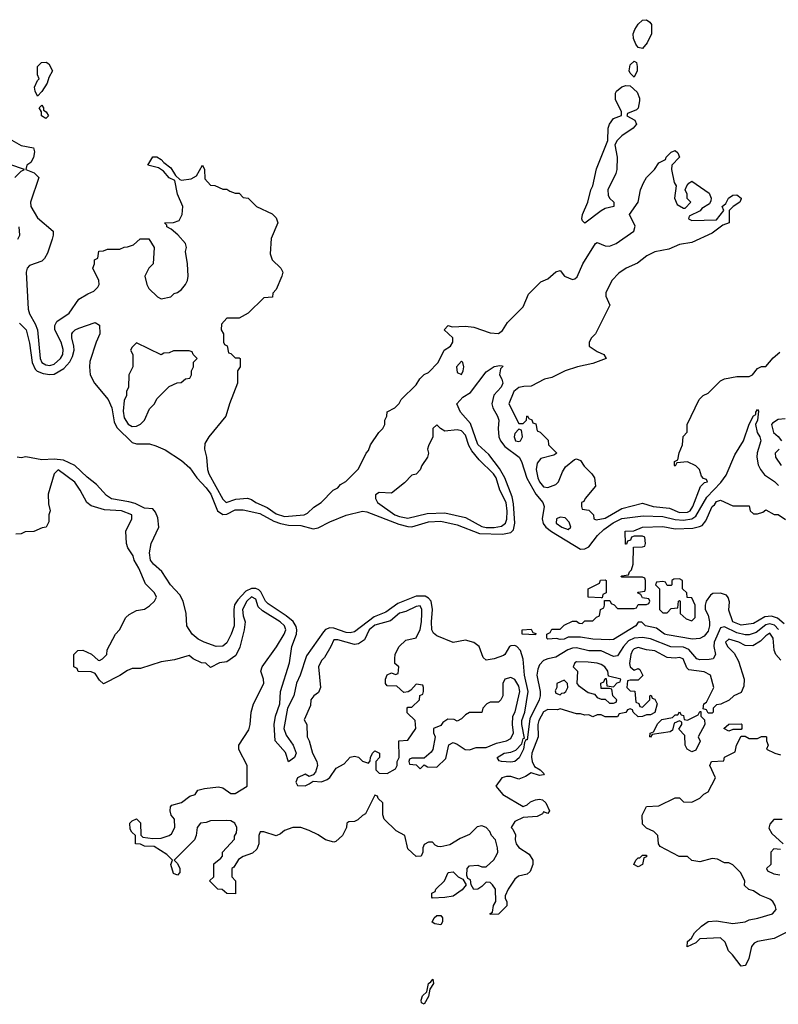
# Model space of a CAD drawing. Header units: inches. Extents: x 2710751 to 2829008, y 857003 to 965602.
# Tile 18 of 256: x 2733543 to 2737231, y 874869 to 879658. Entities that reach past the tile are written whole.
import ezdxf

# ---------------------------------------------------------------- set-up
doc = ezdxf.new("R2010")
doc.units = ezdxf.units.IN
doc.header["$MEASUREMENT"] = 0
doc.layers.add('C7837', color=7, linetype='Continuous')

msp = doc.modelspace()

# ---------------------------------------------------------------- linework, layer by layer
at = {"layer": 'C7837', "color": 2}
for points, elevation in [([(2736570, 879518), (2736550, 879522), (2736538.6, 879538.6), (2736527.3, 879567.3), (2736526, 879590), (2736532.7, 879610), (2736550, 879636), (2736570, 879656), (2736590, 879658), (2736606.4, 879646.4), (2736614, 879634), (2736614.8, 879590), (2736594, 879546)], 14), ([(2733630, 879286), (2733618, 879310), (2733615.3, 879330), (2733630, 879362), (2733638, 879370), (2733629.3, 879389.3), (2733629, 879430), (2733648, 879450), (2733671.1, 879451.1), (2733683.6, 879443.6), (2733702, 879410), (2733683.6, 879376.4), (2733676, 879350), (2733650, 879308)], 14), ([(2736530, 879378), (2736510, 879398), (2736506, 879410), (2736510, 879438), (2736530, 879456), (2736542, 879450), (2736544.7, 879430), (2736544.7, 879410)], 14), ([(2736290, 878669.2), (2736279, 878679), (2736276, 878690), (2736279.5, 878710), (2736304.5, 878770), (2736319.6, 878830), (2736329.6, 878850), (2736347.3, 878932.7), (2736402.7, 879070), (2736404.2, 879130), (2736409.7, 879150.3), (2736430, 879177.3), (2736468, 879192), (2736468.7, 879210), (2736439.5, 879270), (2736440.1, 879299.9), (2736444, 879310), (2736470, 879330.7), (2736490, 879337.3), (2736510, 879336), (2736544.9, 879304.9), (2736556.3, 879276.3), (2736556.8, 879263.2), (2736550, 879228), (2736541, 879219), (2736498, 879202), (2736494, 879190), (2736534, 879170), (2736542, 879150), (2736524.7, 879130), (2736470, 879092.7), (2736446.8, 879070), (2736436.3, 879050), (2736448, 878990), (2736445.5, 878930), (2736440.5, 878910), (2736402, 878830), (2736404.5, 878804.5), (2736410.7, 878790.7), (2736431.3, 878770), (2736432, 878750), (2736390, 878739), (2736370, 878729)], 14), ([(2733670, 879178), (2733649, 879190), (2733648.7, 879210), (2733638, 879230), (2733650, 879242), (2733658, 879230), (2733658, 879218), (2733672, 879210), (2733682, 879190)], 14), ([(2734110, 878086), (2734090, 878066), (2734082, 878050), (2734092, 878030), (2734092, 877970), (2734074, 877930), (2734072, 877870), (2734062, 877850), (2734062, 877830), (2734050, 877806), (2734046, 877754), (2734050, 877722), (2734070, 877691.3), (2734090, 877678.8), (2734110, 877681), (2734130, 877691.3), (2734148.7, 877710), (2734174.6, 877765.4), (2734198, 877790), (2734210, 877814), (2734270, 877874), (2734308.4, 877891.6), (2734327.3, 877892.7), (2734348.4, 877911.6), (2734370, 877914), (2734378, 877930), (2734378, 877950), (2734388, 877970), (2734388.4, 877991.6), (2734406, 878010), (2734386, 878030), (2734382, 878042), (2734367.3, 878047.3), (2734290, 878048), (2734270, 878038), (2734243.6, 878036.4), (2734230, 878028)], 14), ([(2735690, 877998), (2735666, 877970), (2735670, 877942), (2735690, 877932), (2735699, 877950), (2735702, 877970), (2735698, 877990)], 14), ([(2735570, 877688), (2735552, 877670), (2735551, 877630), (2735530, 877586), (2735526, 877570), (2735530.8, 877550), (2735524.7, 877530), (2735498, 877490), (2735490, 877468), (2735470, 877448), (2735450, 877442), (2735414.4, 877405.6), (2735350, 877355.3), (2735290, 877358), (2735272.7, 877347.3), (2735272, 877330), (2735282, 877310), (2735366, 877250), (2735390, 877241.2), (2735430, 877234.3), (2735523.9, 877256.1), (2735610, 877259.5), (2735710, 877237), (2735790, 877193.8), (2735810, 877188.4), (2735850, 877187.6), (2735884.8, 877195.3), (2735905.1, 877210), (2735910.8, 877229.2), (2735912.4, 877267.6), (2735907.1, 877310), (2735876.9, 877370), (2735859.7, 877430), (2735845.6, 877450), (2735776.9, 877516.9), (2735741.6, 877561.6), (2735726.6, 877586.6), (2735710, 877637), (2735690, 877658.4), (2735670, 877662.9), (2735610, 877657.2), (2735589, 877669)], 14), ([(2735970, 877666), (2735950, 877646), (2735946.8, 877630), (2735954, 877610), (2735970, 877606.8), (2735978, 877610), (2735988, 877630), (2735982, 877662)], 14), ([(2736170, 877239), (2736152, 877230), (2736151.3, 877210), (2736178, 877190), (2736210, 877178), (2736222, 877190), (2736213.6, 877213.6), (2736194.6, 877234.6)], 14), ([(2736370, 876846), (2736306, 876850), (2736306, 876890), (2736362, 876918), (2736367.3, 876932.7), (2736390, 876934), (2736394, 876930), (2736394, 876870), (2736378, 876862), (2736374, 876846)], 6), ([(2736750, 876938), (2736723.6, 876936.4), (2736714, 876930), (2736714, 876910), (2736710, 876906), (2736690, 876906), (2736682, 876922), (2736670, 876926), (2736638, 876922), (2736634, 876910), (2736654, 876890), (2736654, 876790), (2736670, 876774), (2736690, 876774), (2736710, 876794), (2736742, 876798), (2736746, 876830), (2736750, 876834), (2736754, 876830), (2736754, 876770), (2736783.6, 876743.6), (2736810, 876734), (2736826, 876750), (2736826, 876810), (2736810, 876846), (2736787.3, 876847.3), (2736786, 876870), (2736766, 876890), (2736766, 876930)], 6), ([(2735490, 876808), (2735470, 876804), (2735419.9, 876780.1), (2735390, 876771.3), (2735344.9, 876735.1), (2735270, 876712.6), (2735242.4, 876690), (2735218.4, 876641.6), (2735190, 876622), (2735170, 876619), (2735090, 876642.7), (2735070, 876642), (2735056, 876610), (2735024, 876556), (2735010, 876542), (2734994.8, 876510), (2735006, 876410), (2734994.8, 876385.2), (2734972, 876370), (2734958, 876350), (2734956.9, 876323.1), (2734926.4, 876253.6), (2734938, 876230), (2734941, 876170), (2734950.8, 876150.8), (2734965.5, 876090), (2734987.7, 876050), (2734991, 876030), (2734981, 875999), (2734970, 875986), (2734950, 875978), (2734930, 875988), (2734894, 875970), (2734884.7, 875950), (2734892.7, 875932.7), (2734930, 875932), (2734950, 875942), (2734970, 875954), (2735010, 875951.3), (2735038, 875962), (2735050, 875972), (2735082, 876018), (2735120.4, 876039.6), (2735150, 876071), (2735170, 876076), (2735190, 876071.3), (2735210, 876052), (2735238, 876042), (2735247.3, 876052.7), (2735248, 876070), (2735258, 876090), (2735270, 876102), (2735292, 876090), (2735292, 876070), (2735274, 876050), (2735274, 876010), (2735290, 875994), (2735330, 875992), (2735370, 876014), (2735378, 876030), (2735378, 876050), (2735388, 876070), (2735386, 876150), (2735430, 876154), (2735468, 876210), (2735466, 876250), (2735427.3, 876287.3), (2735426, 876310), (2735430, 876314), (2735450, 876314), (2735486, 876350), (2735488.4, 876371.6), (2735502, 876378), (2735506, 876390), (2735506, 876410), (2735502, 876422), (2735470, 876426), (2735443.6, 876396.4), (2735431.6, 876388.4), (2735410, 876386), (2735376.4, 876416.4), (2735330, 876418), (2735322, 876430), (2735322, 876450), (2735328.9, 876471.1), (2735350, 876482), (2735370, 876474), (2735382, 876478), (2735386, 876510), (2735367.3, 876527.3), (2735366, 876550), (2735368.4, 876571.6), (2735388, 876610), (2735420.2, 876639.8), (2735470, 876652), (2735490, 876692), (2735497, 876730), (2735498, 876770), (2735497.2, 876790)], 14), ([(2736050, 876666), (2735986, 876670), (2735986, 876690), (2736030, 876694), (2736038, 876678), (2736052.7, 876672.7)], 6), ([(2736250, 876535.3), (2736242, 876530), (2736234, 876510), (2736254, 876490), (2736252, 876430), (2736259.6, 876419.6), (2736306.4, 876386.4), (2736336.9, 876376.9), (2736350, 876362), (2736370, 876354), (2736390, 876354), (2736410, 876334), (2736430, 876334), (2736442, 876338), (2736446, 876350), (2736426, 876370), (2736422, 876402), (2736410, 876406), (2736370, 876406), (2736368.4, 876431.6), (2736382, 876438), (2736390, 876454), (2736394, 876454), (2736398, 876418), (2736430, 876414), (2736447.3, 876432.7), (2736462, 876438), (2736466, 876450), (2736406, 876466), (2736402, 876490), (2736388, 876510), (2736370, 876522), (2736350, 876528.7), (2736307.1, 876532.9)], 14), ([(2735930, 876459), (2735902, 876450), (2735891.3, 876430), (2735891, 876370), (2735882, 876350), (2735870, 876338), (2735830, 876338), (2735814, 876330), (2735794, 876310), (2735790, 876288), (2735730, 876288), (2735710, 876278), (2735690, 876258), (2735670, 876246), (2735654.6, 876254.6), (2735623.6, 876256.4), (2735599.6, 876240.4), (2735590, 876226), (2735554, 876210), (2735554, 876190), (2735562, 876170), (2735551.1, 876108.9), (2735543.6, 876096.4), (2735510, 876066), (2735450, 876066), (2735438, 876062), (2735434, 876050), (2735438, 876038), (2735470, 876034), (2735490, 876014), (2735510, 876034), (2735524.7, 876024.7), (2735570, 876022), (2735615.3, 876064.7), (2735629, 876131), (2735650, 876142), (2735670, 876134), (2735708.1, 876108.1), (2735730, 876107.3), (2735762, 876118), (2735810, 876119.1), (2735860.5, 876139.5), (2735910, 876150.6), (2735930, 876162), (2735942.9, 876190), (2735938, 876230), (2735940.7, 876270), (2735951.6, 876291.6), (2735973.7, 876390), (2735970, 876417.2), (2735950, 876449)], 14), ([(2736190, 876446), (2736154, 876430), (2736154, 876410), (2736146, 876394), (2736150, 876382), (2736170, 876374), (2736178, 876382), (2736190, 876384.7), (2736198, 876390), (2736208, 876410), (2736206, 876430)], 14), ([(2736810, 876098), (2736788, 876110), (2736778, 876130), (2736776.4, 876176.4), (2736748, 876208), (2736762, 876230), (2736762, 876242), (2736750, 876248), (2736724, 876236), (2736716.9, 876203.1), (2736705.4, 876194.6), (2736618, 876182), (2736610, 876168.7), (2736606, 876170), (2736608.7, 876188.7), (2736624.7, 876195.3), (2736645.4, 876234.6), (2736665.4, 876254.6), (2736716.5, 876263.5), (2736730, 876278), (2736742, 876278), (2736750, 876291.3), (2736758, 876278), (2736770, 876274), (2736774, 876254), (2736790, 876252), (2736842, 876278), (2736850, 876294), (2736854, 876294), (2736854, 876270), (2736872.7, 876252.7), (2736874, 876230), (2736842, 876170), (2736851.1, 876148.9), (2736830, 876106)], 14), ([(2736990, 876198), (2736966, 876210), (2736990, 876232), (2737050, 876234), (2737054, 876230), (2737054, 876210), (2737050, 876206), (2737010, 876206)], 14), ([(2736550, 875538), (2736528.7, 875550), (2736538, 875570), (2736550, 875582), (2736558, 875582), (2736570, 875594), (2736590, 875594), (2736590, 875586), (2736578, 875582), (2736570, 875548.7)], 14), ([(2735550, 875386), (2735546, 875390), (2735546, 875410), (2735562, 875418), (2735566, 875430), (2735608, 875470), (2735626, 875510), (2735650, 875514), (2735674, 875490), (2735698, 875478), (2735714, 875450), (2735693.7, 875426.3), (2735650, 875395.3), (2735610, 875388.7)], 14), ([(2735590, 875255.3), (2735560.4, 875260.4), (2735548.4, 875268.4), (2735558, 875290), (2735570, 875302), (2735590, 875302), (2735598, 875290), (2735598.8, 875270)], 14), ([(2735510, 874869.3), (2735496.4, 874876.4), (2735494, 874890), (2735501.2, 874910), (2735522, 874930), (2735529.5, 874970.5), (2735542, 874978), (2735551, 874991), (2735554.8, 874970), (2735536.9, 874943.1), (2735530, 874908)], 14)]:
    msp.add_lwpolyline(points, close=True, dxfattribs=dict(at, elevation=elevation))
for points, elevation in [([(2733470, 879091.3), (2733550, 879046.8), (2733610, 879034), (2733614.8, 879014.8), (2733610, 878988), (2733597.1, 878962.9), (2733578, 878950), (2733572, 878930), (2733613.4, 878913.4), (2733636, 878890), (2733594.8, 878770), (2733596.3, 878750), (2733630, 878694.8), (2733704.7, 878630), (2733706, 878610), (2733701, 878590), (2733677.3, 878522.7), (2733663.5, 878496.5), (2733650, 878484), (2733590, 878462.7), (2733579.1, 878450), (2733574, 878430), (2733584.6, 878250), (2733590, 878226.8), (2733618.4, 878178.4), (2733628.9, 878150), (2733641.5, 878010), (2733650, 877990.6), (2733670, 877978.7), (2733690, 877976.5), (2733710, 877982.6), (2733741.3, 878010), (2733752.3, 878030), (2733753.3, 878053.3), (2733743.6, 878090), (2733713.3, 878150), (2733713.6, 878170), (2733722.7, 878190), (2733784, 878230), (2733830, 878298), (2733874.6, 878325.4), (2733903.1, 878336.9), (2733923.1, 878356.9), (2733928.7, 878370), (2733928, 878390), (2733898, 878450), (2733906, 878470), (2733906, 878490), (2733922, 878498), (2733927.3, 878532.7), (2733950, 878534), (2733970, 878542), (2734030, 878542), (2734050, 878552), (2734067.3, 878552.7), (2734096.4, 878563.6), (2734128.4, 878591.6), (2734170, 878592), (2734196, 878550), (2734191, 878470), (2734171.3, 878450), (2734151, 878410), (2734161, 878370), (2734170.9, 878350.9), (2734212, 878310), (2734230, 878301), (2734278, 878310), (2734294, 878326), (2734310, 878331.3), (2734330, 878346), (2734349, 878370), (2734359, 878390), (2734361.2, 878410), (2734359, 878470), (2734348.7, 878530), (2734354, 878550), (2734348.7, 878570), (2734312.1, 878612.1), (2734279.3, 878639.3), (2734258, 878650), (2734258, 878658), (2734246, 878670), (2734290, 878671), (2734318, 878682), (2734333.2, 878710), (2734335.3, 878750), (2734309.5, 878809.5), (2734296.4, 878876.4), (2734270, 878889), (2734241.2, 878921.2), (2734218, 878938), (2734166, 878950), (2734189.4, 878990.6), (2734210, 878991.3), (2734230, 878978), (2734242.8, 878962.8), (2734277.3, 878937.3), (2734301, 878901), (2734321, 878881), (2734330, 878878), (2734376, 878884), (2734402, 878898), (2734431.1, 878951.1), (2734442, 878930), (2734443.6, 878883.6), (2734470, 878854), (2734491.6, 878851.6), (2734530, 878834), (2734550, 878834), (2734563.6, 878823.6), (2734590, 878814), (2734610, 878814), (2734630, 878794), (2734654, 878790), (2734694, 878750), (2734770, 878714), (2734790, 878694), (2734798, 878670), (2734765.4, 878594.6), (2734759.8, 878519.8), (2734771, 878490), (2734812, 878450), (2734822, 878430), (2734818, 878410), (2734790, 878346), (2734772.7, 878327.3), (2734771.1, 878308.9), (2734730, 878306), (2734654, 878230), (2734610, 878206), (2734550, 878206), (2734523.6, 878176.4), (2734522, 878150), (2734534, 878130), (2734534, 878090), (2734538, 878078), (2734551.6, 878071.6), (2734558, 878038), (2734570, 878034), (2734590, 878014), (2734610, 878014), (2734614, 878010), (2734614, 877970), (2734602, 877950), (2734602, 877890), (2734562, 877790), (2734544.7, 877730), (2734462, 877630), (2734443.6, 877596.4), (2734442, 877570), (2734450.7, 877530.7), (2734456.3, 877470), (2734463, 877450), (2734530, 877326.8), (2734546.8, 877310), (2734594.1, 877325.8), (2734650.6, 877330.6), (2734670, 877324.9), (2734691, 877310), (2734745.3, 877285.3), (2734790, 877254), (2734830, 877242.3), (2734926, 877250), (2734942, 877258), (2734972.9, 877287.1), (2735008, 877310), (2735066, 877370), (2735090, 877382), (2735103.1, 877396.9), (2735128.4, 877411.6), (2735190, 877474), (2735228, 877550), (2735238, 877562), (2735249.1, 877590.9), (2735288, 877650), (2735308, 877670), (2735318, 877690), (2735318, 877710), (2735328, 877730), (2735328.7, 877751.3), (2735366, 877770), (2735388.4, 877791.6), (2735398, 877810), (2735470, 877882), (2735488.9, 877911.1), (2735510, 877932), (2735530, 877942), (2735578, 877990), (2735606, 878050), (2735638, 878070), (2735648, 878090), (2735648, 878110), (2735606, 878150), (2735626, 878170), (2735644.7, 878164.7), (2735710, 878166.8), (2735750, 878162.8), (2735830, 878134.8), (2735870, 878131), (2735890, 878146), (2735915.1, 878184.9), (2735990, 878262), (2736016.4, 878323.6), (2736076.4, 878383.6), (2736110, 878398), (2736150, 878431.3), (2736170, 878438), (2736190.7, 878410), (2736230, 878394), (2736242, 878398), (2736252.6, 878407.4), (2736280.5, 878470), (2736342, 878570), (2736350, 878574.8), (2736390, 878558.8), (2736410, 878557.3), (2736442, 878570), (2736528, 878630), (2736534.6, 878654.6), (2736508, 878710), (2736549.2, 878770.8), (2736561.2, 878830), (2736575.5, 878864.5), (2736589.4, 878890.6), (2736628.7, 878930), (2736650, 878962), (2736682, 878978), (2736686, 878990), (2736710, 879014), (2736730, 879022), (2736742, 879010), (2736751.3, 878990), (2736714, 878950), (2736712, 878930), (2736725.4, 878865.4), (2736734, 878850), (2736726, 878790), (2736739.6, 878759.6), (2736770, 878742), (2736778, 878742), (2736806, 878770), (2736788.4, 878788.4), (2736788, 878810), (2736778, 878830), (2736786, 878850), (2736796.4, 878863.6), (2736810, 878872), (2736894.4, 878814.4), (2736904.7, 878790), (2736903.6, 878776.4), (2736896.9, 878763.1), (2736859.6, 878740.4), (2736851.3, 878728.7), (2736798, 878702), (2736794, 878690), (2736810, 878682), (2736930, 878684.7), (2736966, 878730), (2736958, 878750), (2736975.3, 878764.7), (2736988.7, 878790), (2737010, 878804.7), (2737030, 878806), (2737050.8, 878790), (2737050, 878786), (2737044.7, 878770), (2737012, 878750), (2736992, 878730), (2736991.3, 878670), (2736962, 878658), (2736910, 878619.3), (2736810, 878575.1), (2736750, 878564), (2736698.5, 878541.5), (2736630.9, 878529.1), (2736592, 878510), (2736546.4, 878473.6), (2736491.3, 878450), (2736455.3, 878424.7), (2736422, 878390), (2736392, 878330), (2736392.7, 878312.7), (2736412, 878270), (2736342, 878130), (2736322, 878110), (2736312, 878090), (2736312, 878070), (2736350, 878044.7), (2736382, 878030), (2736394, 878010), (2736330, 877985.2), (2736254, 877970), (2736194, 877950), (2736130, 877918), (2736094, 877910), (2736030, 877875.3), (2735994.6, 877874.6), (2735970, 877868.7), (2735944.9, 877850), (2735921, 877790), (2735970, 877694), (2735990, 877694), (2736006, 877710), (2736008, 877730), (2736012, 877732), (2736018, 877718), (2736032.7, 877712.7), (2736038, 877698), (2736052.7, 877692.7), (2736058, 877658), (2736072.7, 877652.7), (2736112.7, 877612.7), (2736114, 877590), (2736154, 877550), (2736139.6, 877540.4), (2736076.9, 877523.1), (2736058.8, 877501.2), (2736054, 877470), (2736061.6, 877430), (2736070, 877411), (2736090, 877386.8), (2736110, 877382.8), (2736150, 877398), (2736162, 877410), (2736181.2, 877458.8), (2736196.4, 877483.6), (2736240.4, 877519.6), (2736250, 877522), (2736270, 877514), (2736287.1, 877487.1), (2736324.7, 877450), (2736338, 877430), (2736342, 877390), (2736291.3, 877330), (2736284.7, 877315.3), (2736274, 877310), (2736274, 877290), (2736278, 877278), (2736310, 877272), (2736332, 877250), (2736334, 877230), (2736346, 877226), (2736390, 877233.4), (2736470, 877280.5), (2736570, 877307.3), (2736622, 877290), (2736702.3, 877282.3), (2736750, 877261.7), (2736790, 877262.6), (2736802, 877270), (2736814.7, 877290), (2736852.9, 877387.1), (2736872.9, 877407.1), (2736886, 877410), (2736882, 877422), (2736867.3, 877427.3), (2736858, 877438), (2736848, 877470), (2736830, 877488), (2736790, 877508), (2736738, 877502), (2736730, 877486), (2736726, 877490), (2736726, 877510), (2736742, 877518), (2736748.4, 877551.6), (2736766, 877590), (2736768.4, 877631.6), (2736787.3, 877652.7), (2736788, 877690), (2736846, 877810), (2736866, 877830), (2736890, 877842), (2736950, 877902), (2736970, 877911.3), (2737030, 877922), (2737090, 877922), (2737106, 877930), (2737130, 877962), (2737148.9, 877971.1), (2737170, 877972), (2737206.6, 878013.4), (2737238.6, 878041.4)], 14), ([(2733519, 878890), (2733550, 878922), (2733566, 878930), (2733494, 878954)], 14), ([(2733534, 878590), (2733542.9, 878610), (2733539.6, 878650)], 14), ([(2733541.6, 878181.6), (2733574.4, 878150), (2733590, 878084.7), (2733604, 877990), (2733618.4, 877958.4), (2733628.4, 877948.4), (2733656.5, 877936.5), (2733690, 877932.2), (2733710, 877934.7), (2733758, 877962), (2733785.7, 877994.3), (2733799.5, 878020.5), (2733806.9, 878050), (2733806.6, 878070), (2733796.9, 878110), (2733797, 878130), (2733801.7, 878138.3), (2733813.2, 878150), (2733830, 878157.6), (2733910, 878186), (2733930, 878172), (2733932.2, 878130), (2733914.4, 878090), (2733884.2, 877995.8), (2733881.7, 877970), (2733885.7, 877930), (2733907, 877890), (2733972.9, 877810), (2733991, 877771), (2734002.8, 877702.8), (2734015.3, 877675.3), (2734090, 877602.3), (2734110, 877595.6), (2734174.4, 877594.4), (2734205.1, 877585.1), (2734250, 877565.5), (2734330, 877514.9), (2734370, 877479.1), (2734403.7, 877430), (2734450, 877381.1), (2734472.1, 877350), (2734504, 877270), (2734530, 877251.5), (2734550, 877252.6), (2734590, 877273.6), (2734630, 877274.9), (2734710, 877256.9), (2734779, 877219), (2734810, 877207.1), (2734850, 877200.2), (2734910, 877198), (2734970, 877181.5), (2734993.8, 877186.2), (2735050, 877215.3), (2735130, 877248.7), (2735210, 877267.4), (2735230, 877264.9), (2735385.3, 877205.3), (2735430, 877193.2), (2735450, 877191.3), (2735530, 877215.5), (2735590, 877219.2), (2735670, 877201.5), (2735778.4, 877158.4), (2735890, 877155.2), (2735930, 877163.2), (2735943, 877177), (2735950.8, 877209.2), (2735943.7, 877303.7), (2735937.3, 877337.3), (2735901.8, 877430), (2735876, 877476), (2735823, 877543), (2735770, 877592), (2735733.7, 877693.7), (2735685.2, 877750), (2735668.7, 877790), (2735698, 877822), (2735734.5, 877845.5), (2735810, 877944.7), (2735850, 877970.7), (2735876.9, 877976.9), (2735890, 877974), (2735891, 877971), (2735879.6, 877960.4), (2735874.8, 877930), (2735887.3, 877910), (2735892, 877890), (2735883, 877870), (2735847.4, 877832.6), (2735838, 877790), (2735843.1, 877770), (2735866.4, 877730), (2735872, 877710), (2735868.2, 877670), (2735872.9, 877630), (2735880.3, 877610), (2735901.5, 877581.5), (2735971.7, 877530), (2735982.3, 877510), (2736008.4, 877428.4), (2736052.6, 877350), (2736085.7, 877310), (2736092, 877290), (2736082.8, 877230), (2736087.3, 877207.3), (2736100.9, 877190), (2736128.2, 877168.2), (2736270, 877083.5), (2736290, 877084.1), (2736310, 877094.9), (2736352.1, 877150), (2736382.2, 877177.8), (2736428.7, 877211.3), (2736470, 877232), (2736574.4, 877245.6), (2736670, 877241.5), (2736730, 877226.8), (2736770, 877223.5), (2736809.9, 877230.1), (2736830, 877242.8), (2736884.1, 877335.9), (2736952.4, 877407.6), (2736977.7, 877442.3), (2737019, 877541), (2737061.6, 877610), (2737090, 877691.3), (2737110, 877732), (2737122, 877738), (2737122, 877750), (2737130, 877762), (2737134.8, 877754.8), (2737130.3, 877710.3), (2737120.7, 877690), (2737127.7, 877650), (2737140.4, 877630), (2737146.4, 877610), (2737129, 877551), (2737127.2, 877530), (2737132.6, 877492.6), (2737144.2, 877470), (2737164.7, 877444.7), (2737211.8, 877411.8), (2737231.8, 877391.8)], 10), ([(2737263.6, 877716.4), (2737230, 877714), (2737203.5, 877696.5), (2737198, 877690), (2737207.7, 877650), (2737230.7, 877630.7), (2737246, 877610)], 14), ([(2737231.5, 876691.5), (2737212.5, 876712.5), (2737190, 876720.2), (2737170, 876714.4), (2737122.7, 876677.3), (2737090, 876666.6), (2737070, 876666), (2737030, 876675.4), (2736970, 876705.7), (2736950, 876700.7), (2736919.2, 876630), (2736916.9, 876610), (2736926.4, 876570), (2736914.8, 876550), (2736894.5, 876545.5), (2736850, 876543.9), (2736835.1, 876550), (2736795.3, 876595.3), (2736770, 876606.2), (2736708.3, 876608.3), (2736610, 876646.2), (2736570, 876653.5), (2736530, 876650.8), (2736503.4, 876636.6), (2736477.6, 876610), (2736450, 876563.5), (2736430, 876561), (2736370, 876588.7), (2736310, 876588.9), (2736250, 876603.1), (2736230, 876601.2), (2736207.3, 876592.7), (2736150, 876556.9), (2736110, 876549.7), (2736090, 876541.1), (2736070, 876519.6), (2736061.1, 876498.9), (2736056.5, 876470), (2736073.6, 876390), (2736072.6, 876370), (2736067.6, 876350), (2736022.4, 876257.6), (2736010, 876155.3), (2736003.6, 876156.4), (2735996.9, 876143.1), (2735991.6, 876110), (2735971.3, 876068.7), (2735950.7, 876050), (2735930, 876046.6), (2735886, 876050), (2735874, 876054), (2735864, 876070), (2735898, 876090), (2735930, 876095.3), (2735954.7, 876105.3), (2735983.6, 876136.4), (2735990, 876162), (2735996.4, 876163.6), (2735983.5, 876230), (2735984.5, 876250), (2735998.5, 876290), (2736015.1, 876390), (2735996.8, 876470), (2735990, 876548.7), (2735976.9, 876590), (2735959.3, 876610), (2735950, 876614.3), (2735930, 876613.3), (2735924, 876610), (2735902, 876570), (2735894.5, 876565.5), (2735850.2, 876549.8), (2735810, 876542.9), (2735796.3, 876556.3), (2735776.9, 876610), (2735750, 876628.6), (2735710, 876640.4), (2735650, 876629.7), (2735570, 876661), (2735554.4, 876674.4), (2735546.6, 876690), (2735544.6, 876730), (2735549.8, 876790), (2735543.5, 876830), (2735530, 876845.4), (2735513.9, 876853.9), (2735470, 876855), (2735381.7, 876818.3), (2735323.2, 876776.8), (2735265.6, 876754.4), (2735170, 876680.9), (2735150, 876675.8), (2735130, 876677.1), (2735070, 876698.2), (2735050, 876701), (2735030, 876693), (2735019.1, 876680.9), (2734936.4, 876563.6), (2734906, 876470), (2734888.5, 876431.5), (2734874.9, 876370), (2734845.5, 876310), (2734827.7, 876210), (2734838, 876178), (2734872.7, 876130), (2734886.8, 876090), (2734878.8, 876070), (2734849.1, 876049.1), (2734834.5, 876094.5), (2734785.1, 876150), (2734780.7, 876230), (2734786.6, 876270), (2734808, 876330), (2734811.5, 876390), (2734854.3, 876530), (2734866, 876610), (2734888.7, 876670), (2734890.9, 876690), (2734887.1, 876707.1), (2734871.7, 876731.7), (2734838.7, 876758.7), (2734750, 876816.4), (2734737.3, 876830), (2734715, 876875), (2734705.4, 876885.4), (2734690, 876892.4), (2734670, 876892.4), (2734641.6, 876878.4), (2734602.7, 876837.3), (2734587.5, 876812.5), (2734583.2, 876790), (2734584.7, 876710), (2734570.9, 876669.1), (2734550, 876627.6), (2734530, 876611.3), (2734498, 876610), (2734439.3, 876630), (2734410, 876646), (2734382, 876670), (2734355.1, 876710), (2734352.4, 876770), (2734336.8, 876830), (2734321.6, 876861.6), (2734275.1, 876910), (2734233.8, 876973.8), (2734193, 877010), (2734179.1, 877030), (2734174.1, 877065.8), (2734182, 877110), (2734218.5, 877190), (2734214.7, 877234.7), (2734202.7, 877262.7), (2734190, 877278.4), (2734150, 877283), (2734104.2, 877304.2), (2734072.9, 877312.9), (2733988.3, 877328.3), (2733964.2, 877344.2), (2733916.9, 877396.9), (2733870, 877432.6), (2733810, 877489.7), (2733755.7, 877515.7), (2733710, 877521.2), (2733650, 877516.9), (2733571.8, 877531.8), (2733550, 877527.6), (2733530, 877529.6)], 10), ([(2737236, 877570), (2737216, 877550), (2737218, 877530), (2737244.7, 877490)], 14), ([(2737243.3, 876543.3), (2737218.4, 876570), (2737211.2, 876591.2), (2737206.6, 876650), (2737190, 876674), (2737170, 876660.9), (2737144.9, 876635.1), (2737106.6, 876613.4), (2737070, 876614), (2737039, 876630), (2736990, 876645.2), (2736974.8, 876630), (2736984, 876610), (2737017.1, 876577.1), (2737038, 876538), (2737064.7, 876450), (2737063.6, 876416.4), (2737050, 876386), (2737014, 876370), (2736991.6, 876348.4), (2736951.6, 876328.4), (2736930, 876326), (2736914, 876310), (2736914, 876290), (2736910, 876286), (2736890, 876286), (2736882, 876302), (2736866, 876306), (2736868.7, 876331.3), (2736882, 876338), (2736918, 876410), (2736902, 876470), (2736870, 876486), (2736795.5, 876495.5), (2736785.6, 876505.6), (2736768, 876550), (2736750, 876556), (2736730, 876552.3), (2736690, 876556), (2736630, 876588.7), (2736590, 876593.2), (2736550, 876605.2), (2736530, 876598), (2736522, 876590), (2736514, 876570), (2736507.5, 876527.5), (2736511.3, 876511.3), (2736530, 876494), (2736550, 876502), (2736558, 876498), (2736572, 876468), (2736550, 876446), (2736510, 876446), (2736498, 876442), (2736494, 876410), (2736510, 876394), (2736532.7, 876392.7), (2736538, 876338), (2736552.7, 876332.7), (2736558, 876318), (2736570, 876314), (2736606, 876350), (2736606, 876370), (2736612.7, 876372.7), (2736618, 876358), (2736630, 876354), (2736642, 876330), (2736630, 876288.7), (2736610, 876278), (2736590, 876278), (2736570, 876268.7), (2736550, 876268), (2736526, 876290), (2736522, 876302), (2736510, 876306), (2736498, 876302), (2736490, 876288), (2736458, 876282), (2736450, 876268), (2736390, 876268), (2736370, 876278), (2736350, 876278), (2736330, 876268), (2736310, 876278), (2736290, 876275.3), (2736270, 876282), (2736250, 876282), (2736170, 876306), (2736158, 876302), (2736110, 876302.7), (2736090, 876292.3), (2736066.3, 876250), (2736062.6, 876230), (2736063.7, 876170), (2736033, 876090), (2736030.7, 876070.7), (2736034.8, 876050), (2736046.4, 876026.4), (2736074, 876010), (2736092, 875990), (2736090, 875986), (2736070, 875982), (2736030, 875995.3), (2736002.4, 875977.6), (2735970, 875964.5), (2735930, 875977), (2735910, 875978), (2735887.3, 875970), (2735858, 875930), (2735891, 875890), (2735990, 875831), (2736010, 875838.8), (2736026.2, 875853.8), (2736050, 875863), (2736070, 875867.7), (2736084.5, 875864.5), (2736101, 875850), (2736118, 875810), (2736110, 875798), (2736090, 875806), (2736084.7, 875795.3), (2736058, 875782), (2735990, 875778), (2735950, 875758), (2735932, 875730), (2735941, 875721), (2735953.4, 875693.4), (2735951, 875670), (2735956, 875650), (2735970, 875631.3), (2736019.1, 875599.1), (2736038, 875570), (2736038, 875550), (2736024, 875516), (2736010, 875502), (2735967.5, 875492.5), (2735950, 875478), (2735918, 875430), (2735903.6, 875396.4), (2735903.6, 875383.6), (2735911.3, 875370), (2735911.6, 875348.4), (2735870, 875308), (2735830, 875306), (2735828, 875310), (2735842, 875318), (2735846, 875350), (2735858, 875370), (2735855.3, 875430), (2735842, 875450), (2735830, 875462), (2735810, 875464), (2735790, 875442), (2735770, 875428.7), (2735750, 875428), (2735738, 875450), (2735734, 875474), (2735722, 875482), (2735716.4, 875496.4), (2735718, 875530), (2735730, 875542), (2735770, 875546), (2735790, 875538), (2735810, 875538), (2735847.5, 875572.5), (2735862.5, 875597.5), (2735866.6, 875610), (2735865.1, 875630), (2735856, 875670), (2735837.2, 875690), (2735829, 875710), (2735810, 875729), (2735790, 875737.2), (2735767.1, 875732.9), (2735730, 875695.3), (2735683.5, 875676.5), (2735634.8, 875645.2), (2735590, 875635.3), (2735576.4, 875636.4), (2735563.1, 875643.1), (2735550, 875658), (2735530, 875658), (2735510, 875646), (2735502, 875630), (2735502, 875610), (2735494, 875590), (2735470, 875588), (2735430, 875626), (2735415.3, 875690), (2735372.9, 875712.9), (2735315.3, 875770), (2735308.4, 875791.6), (2735308, 875850), (2735286, 875870), (2735282, 875882), (2735270, 875886), (2735224.7, 875795.3), (2735210, 875788), (2735186, 875766), (2735170, 875758), (2735143.6, 875756.4), (2735134, 875750), (2735132, 875730), (2735112, 875690), (2735079.6, 875660.4), (2735070, 875658), (2735030, 875668.7), (2734993.6, 875693.6), (2734950, 875715.3), (2734910, 875728.7), (2734870, 875728.7), (2734830, 875715.3), (2734810, 875698), (2734790, 875688), (2734730, 875708.7), (2734712, 875708), (2734704.7, 875690), (2734706, 875650), (2734696, 875624), (2734675.3, 875604.7), (2734630, 875588.7), (2734606.4, 875573.6), (2734583.6, 875536.4), (2734574, 875530), (2734574, 875490), (2734592, 875470), (2734592.7, 875407.3), (2734550, 875408), (2734527.3, 875427.3), (2734506, 875430), (2734466, 875470), (2734486, 875490), (2734487.3, 875552.7), (2734520.4, 875579.6), (2734528, 875590), (2734528, 875610), (2734587.3, 875672.7), (2734587.3, 875687.3), (2734596.4, 875703.6), (2734599, 875721), (2734599, 875730), (2734588.7, 875750), (2734570, 875761.2), (2734550, 875764), (2734470, 875761.2), (2734450, 875753.2), (2734422, 875750), (2734406, 875730), (2734401, 875690), (2734392, 875670), (2734294, 875570), (2734310, 875554), (2734322, 875530), (2734322, 875510), (2734310, 875498), (2734290, 875506), (2734278, 875550), (2734286, 875570), (2734258, 875598), (2734196.4, 875636.4), (2734150, 875638), (2734130, 875648), (2734106, 875650), (2734106, 875690), (2734087.3, 875707.3), (2734080.4, 875720.4), (2734078, 875750), (2734090, 875762), (2734110, 875772), (2734130, 875752), (2734132, 875692), (2734142, 875682), (2734190, 875676), (2734230, 875678), (2734270, 875691), (2734281.2, 875698.8), (2734297.2, 875730), (2734295.3, 875770), (2734279, 875790), (2734274, 875810), (2734275.3, 875830), (2734282.7, 875837.3), (2734330, 875851), (2734370, 875881), (2734395.3, 875890), (2734409.3, 875910.7), (2734440.9, 875919.1), (2734510, 875927.3), (2734530, 875922.8), (2734570, 875894.8), (2734590, 875894.8), (2734648, 875930), (2734648, 876030), (2734608.4, 876108.4), (2734608, 876130), (2734656.5, 876203.5), (2734664, 876230), (2734668.7, 876290), (2734679, 876330), (2734729, 876430), (2734728.7, 876450), (2734715.3, 876490), (2734722, 876510), (2734791.7, 876608.3), (2734829.3, 876670), (2734837, 876690), (2734829.5, 876710), (2734809.4, 876730), (2734723.1, 876783.1), (2734702.5, 876802.5), (2734690, 876839.5), (2734670, 876850.9), (2734646.3, 876830), (2734626.3, 876790), (2734630, 876758), (2734639.1, 876730), (2734634.8, 876690), (2734613.7, 876606.3), (2734594, 876566), (2734550, 876535.3), (2734514, 876530), (2734470, 876508), (2734448, 876528), (2734426, 876530), (2734386, 876550), (2734366, 876566), (2734295.3, 876544.7), (2734230, 876535.3), (2734130, 876502), (2734090, 876502), (2734066.4, 876493.6), (2734030, 876468), (2733950, 876428), (2733930, 876446), (2733910, 876478), (2733890, 876486), (2733827.3, 876487.3), (2733822, 876502), (2733806, 876510), (2733806, 876570), (2733826, 876590), (2733850, 876592), (2733891.6, 876571.6), (2733923.6, 876543.6), (2733930, 876542), (2733946, 876550), (2733966, 876570), (2733967.3, 876592.7), (2734008, 876670), (2734028, 876690), (2734058, 876750), (2734074.6, 876765.4), (2734110, 876784.7), (2734150, 876791.3), (2734173.2, 876806.8), (2734198, 876830), (2734208, 876850), (2734198, 876870), (2734154.6, 876914.6), (2734122, 876990), (2734099, 877030), (2734094, 877050), (2734068.7, 877090), (2734062, 877110), (2734058, 877170), (2734088, 877230), (2734088.7, 877250), (2734038, 877270), (2733954.5, 877274.5), (2733890, 877294), (2733869.3, 877309.3), (2733837.2, 877370), (2733810, 877409), (2733730, 877468), (2733711.1, 877448.9), (2733681, 877350), (2733683.5, 877303.5), (2733690.8, 877269.2), (2733684.7, 877250), (2733683.6, 877216.4), (2733672, 877190), (2733652.7, 877187.3), (2733611.1, 877168.9), (2733570, 877168), (2733550, 877158), (2733523.6, 877156.4)], 14), ([(2737259.8, 876719.8), (2737227, 876747), (2737197.4, 876757.4), (2737166.1, 876753.9), (2737110, 876720.7), (2737050, 876712.7), (2737009.7, 876730), (2736990, 876786), (2736993.6, 876826.4), (2736987.5, 876847.5), (2736978.7, 876858.7), (2736950, 876869.6), (2736913, 876867), (2736901.1, 876858.9), (2736881, 876830), (2736874.8, 876810), (2736876, 876790), (2736890, 876762), (2736897.1, 876730), (2736896.4, 876710), (2736890, 876684), (2736870, 876659), (2736850, 876649), (2736814, 876646), (2736690, 876666.6), (2736678, 876670), (2736639, 876699), (2736586, 876710), (2736567.3, 876727.3), (2736550, 876728), (2736538, 876710), (2736430, 876644), (2736410, 876641.2), (2736330, 876646), (2736270, 876655.3), (2736210, 876655.3), (2736190, 876646), (2736170, 876644), (2736152, 876648), (2736110, 876646), (2736106, 876650), (2736106, 876670), (2736122, 876678), (2736130, 876694), (2736170, 876694), (2736190, 876714), (2736230, 876732), (2736250, 876732), (2736263.6, 876723.6), (2736278, 876722), (2736290, 876734), (2736330, 876734), (2736347.3, 876752.7), (2736362, 876758), (2736366, 876790), (2736382, 876798), (2736386, 876810), (2736386, 876834), (2736412.7, 876832.7), (2736418, 876818), (2736432.7, 876812.7), (2736450, 876794), (2736530, 876794), (2736542, 876798), (2736550, 876814), (2736590, 876814), (2736602, 876818), (2736606, 876830), (2736602, 876842), (2736570, 876846), (2736562, 876862), (2736546, 876870), (2736550, 876874), (2736582, 876878), (2736586, 876890), (2736586, 876930), (2736582, 876942), (2736570, 876946), (2736470, 876946), (2736466, 876950), (2736470, 876954), (2736502, 876958), (2736507.3, 876972.7), (2736518, 876982), (2736526, 877010), (2736527.3, 877092.7), (2736570, 877094), (2736582, 877098), (2736586, 877110), (2736582, 877142), (2736570, 877146), (2736530, 877146), (2736518, 877142), (2736512.7, 877127.3), (2736498, 877122), (2736492.7, 877107.3), (2736487.3, 877107.3), (2736486, 877170), (2736528.4, 877171.6), (2736570.7, 877190.7), (2736670, 877192.7), (2736730, 877182), (2736815.5, 877184.5), (2736847.3, 877192.7), (2736861.2, 877198.8), (2736878.9, 877221.1), (2736910, 877290.8), (2736921.2, 877298.8), (2736930, 877314.8), (2736950, 877322), (2737010, 877294), (2737090, 877294), (2737094, 877270), (2737110, 877254), (2737130, 877254), (2737156.4, 877263.6), (2737170, 877274), (2737211.1, 877251.1), (2737230, 877250.8), (2737266.8, 877226.8)], 6), ([(2737270, 875219), (2737210.6, 875189.4), (2737130, 875174.5), (2737113.2, 875166.8), (2737100.7, 875150), (2737087.1, 875092.9), (2737075.3, 875064.7), (2737070, 875058), (2737050, 875055.3), (2737009, 875110), (2736988.7, 875130), (2736972.1, 875172.1), (2736950, 875193.2), (2736850, 875188), (2736830, 875168), (2736788.7, 875148.7), (2736790, 875174), (2736808.4, 875191.6), (2736823.1, 875216.9), (2736858, 875250), (2736890, 875271.3), (2736930, 875276), (2737010, 875262), (2737070, 875270.8), (2737090, 875280.7), (2737131.9, 875288.1), (2737202, 875310), (2737221.2, 875330), (2737216, 875350), (2737204, 875370), (2737190, 875381.2), (2737140.9, 875400.9), (2737110, 875422), (2737088.4, 875428.4), (2737067.3, 875447.3), (2737068, 875470), (2737048, 875510), (2737010, 875548), (2736990, 875558), (2736970, 875558), (2736934.6, 875574.6), (2736910, 875579), (2736850, 875562), (2736810, 875568), (2736790, 875588), (2736748.4, 875588.4), (2736656.4, 875636.4), (2736648, 875650), (2736646, 875690), (2736626, 875710), (2736590, 875726), (2736570, 875746), (2736568.7, 875790), (2736590, 875832), (2736650, 875834), (2736730, 875874), (2736750, 875874), (2736770, 875854), (2736810, 875852), (2736850, 875872), (2736869.1, 875890.9), (2736890, 875902), (2736926, 875970), (2736898, 876030), (2736906, 876050), (2736966, 876054), (2736968.9, 876071.1), (2737022, 876098), (2737028, 876130), (2737050, 876174), (2737070, 876174), (2737090, 876162), (2737130, 876162), (2737150, 876172), (2737170, 876172), (2737174, 876170), (2737174, 876150), (2737182, 876130), (2737174, 876110), (2737214, 876090), (2737242, 876082)], 14), ([(2737250, 875768), (2737210, 875768), (2737190, 875746), (2737185.4, 875725.4), (2737199.6, 875699.6), (2737254, 875650)], 14), ([(2737242, 875622), (2737210, 875626), (2737194, 875610), (2737194, 875550), (2737174, 875530), (2737178, 875518), (2737210, 875504.7), (2737238.8, 875498.8)], 14)]:
    msp.add_lwpolyline(points, dxfattribs=dict(at, elevation=elevation))

doc.saveas('drawing.dxf')
